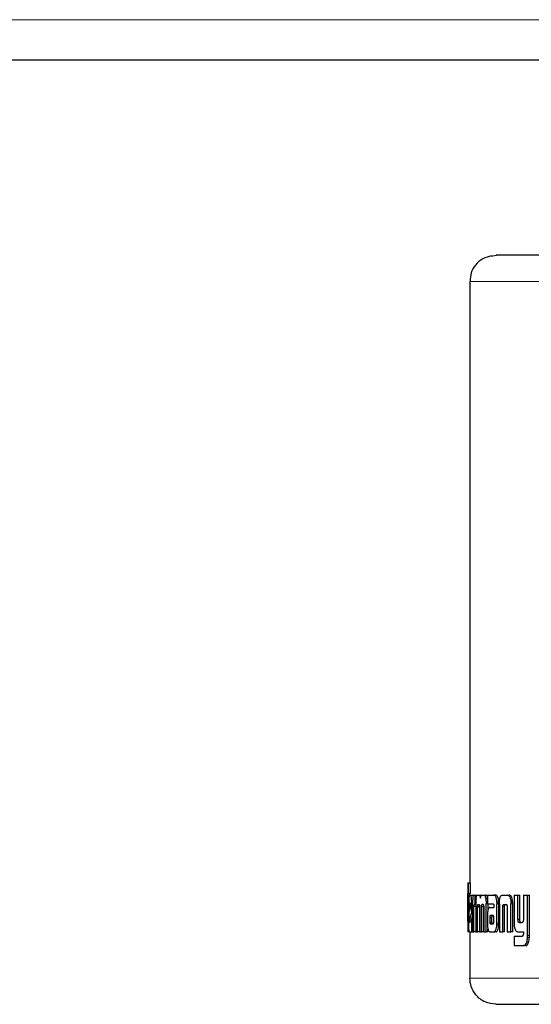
# Model space of a CAD drawing. Header units: millimetres. Extents: x 22 to 263, y 70 to 159.
# Tile 70 of 74: x 260.01 to 261.02, y 70.74 to 72.7. Entities that reach past the tile are written whole.
import ezdxf

# ---------------------------------------------------------------- set-up
doc = ezdxf.new("R2010")
doc.units = ezdxf.units.MM
doc.linetypes.add('PHANTOM', pattern=[12.7, 6.35, -1.27, 1.27, -1.27, 1.27, -1.27])

msp = doc.modelspace()

# ---------------------------------------------------------------- linework, layer by layer
at = {"color": 8, "linetype": 'PHANTOM', "lineweight": 18}
for p, q in [((232.4282, 72.7033), (262.5482, 72.7033)), ((260.9551, 72.2341), (260.9451, 72.2322)), ((260.9019, 72.1821), (261.2813, 72.1821)), ((260.9873, 70.9421), (260.9836, 70.9421)), ((260.8998, 70.9111), (260.8992, 70.9111)), ((260.9415, 70.9141), (260.9453, 70.9141)), ((260.9418, 70.9041), (260.9456, 70.9041)), ((260.9594, 70.9035), (260.9557, 70.9035)), ((261.0204, 70.8752), (261.0168, 70.8752)), ((261.0205, 70.8789), (261.0169, 70.8789)), ((261.0411, 70.7941), (260.9019, 70.7941))]:
    msp.add_line(p, q, dxfattribs=at)
at = {"color": 7, "linetype": 'Continuous', "lineweight": 25}
for p, q in [((232.4282, 72.6233), (262.5482, 72.6233)), ((260.9019, 72.1821), (260.9019, 70.9839)), ((260.8979, 70.9839), (260.8979, 70.9836)), ((260.8979, 70.9839), (260.8989, 70.9839)), ((260.8979, 70.9836), (260.8979, 70.8867)), ((260.8989, 70.9629), (260.8989, 70.9839)), ((260.8989, 70.9839), (260.9029, 70.9839)), ((260.9029, 70.9629), (260.9029, 70.9839)), ((260.8979, 70.9629), (260.8989, 70.9629)), ((260.8979, 70.9114), (260.8979, 70.9589)), ((260.9019, 70.9589), (260.8979, 70.9589)), ((260.9029, 70.9629), (260.8989, 70.9629)), ((260.901, 70.9596), (260.9036, 70.9596)), ((260.9036, 70.9596), (260.9076, 70.9596)), ((260.9078, 70.9595), (260.9076, 70.9596)), ((260.91, 70.9596), (260.9121, 70.9596)), ((260.9121, 70.9596), (260.916, 70.9596)), ((260.9121, 70.9596), (260.9121, 70.941)), ((260.917, 70.9596), (260.9199, 70.9596)), ((260.9199, 70.9596), (260.9238, 70.9596)), ((260.925, 70.9587), (260.9238, 70.9596)), ((260.9263, 70.9596), (260.9298, 70.9596)), ((260.9298, 70.9596), (260.9337, 70.9596)), ((260.937, 70.9596), (260.937, 70.9419)), ((260.937, 70.9596), (260.9496, 70.9596)), ((260.9496, 70.9596), (260.9534, 70.9596)), ((260.9544, 70.9593), (260.9506, 70.9593)), ((260.9669, 70.9596), (260.9766, 70.9596)), ((260.9766, 70.9596), (260.9803, 70.9596)), ((260.9898, 70.9596), (260.9898, 70.9049)), ((260.9898, 70.9596), (260.9977, 70.9596)), ((260.9977, 70.9107), (260.9977, 70.9596)), ((260.9977, 70.9596), (261.0013, 70.9596)), ((261.0013, 70.9107), (261.0013, 70.9596)), ((261.0084, 70.9596), (261.0084, 70.9095)), ((261.0084, 70.9596), (261.0169, 70.9596)), ((261.0169, 70.8789), (261.0169, 70.9596)), ((261.0169, 70.9596), (261.0205, 70.9596)), ((261.0205, 70.8789), (261.0205, 70.9596)), ((260.8983, 70.9424), (260.8983, 70.9116)), ((260.8983, 70.9424), (260.8992, 70.9424)), ((260.8992, 70.9111), (260.8992, 70.9424)), ((260.8998, 70.9423), (260.8998, 70.9036)), ((260.9031, 70.9433), (260.9016, 70.9433)), ((260.9073, 70.9423), (260.9056, 70.9423)), ((260.9056, 70.9248), (260.9056, 70.9423)), ((260.9073, 70.9408), (260.9073, 70.8863)), ((260.9121, 70.941), (260.9107, 70.941)), ((260.9138, 70.941), (260.9121, 70.941)), ((260.9138, 70.942), (260.9138, 70.8863)), ((260.9183, 70.941), (260.9201, 70.941)), ((260.9287, 70.9406), (260.9257, 70.9406)), ((260.9262, 70.941), (260.9282, 70.941)), ((260.937, 70.9519), (260.9336, 70.9519)), ((260.9342, 70.8863), (260.9342, 70.942)), ((260.937, 70.942), (260.9342, 70.942)), ((260.937, 70.9419), (260.9484, 70.9419)), ((260.9381, 70.9295), (260.9381, 70.942)), ((260.9496, 70.9391), (260.9496, 70.9381)), ((260.9556, 70.9456), (260.9594, 70.9456)), ((260.9557, 70.9035), (260.9557, 70.9424)), ((260.9595, 70.9424), (260.9557, 70.9424)), ((260.9594, 70.9035), (260.9595, 70.9424)), ((260.9607, 70.9421), (260.9607, 70.8863)), ((260.9695, 70.941), (260.9739, 70.941)), ((260.9871, 70.9455), (260.9835, 70.9455)), ((260.9835, 70.9455), (260.9836, 70.9421)), ((260.9836, 70.8863), (260.9836, 70.9421)), ((260.9873, 70.8863), (260.9873, 70.9421)), ((260.9011, 70.9383), (260.9011, 70.9275)), ((260.9011, 70.9383), (260.9036, 70.9383)), ((260.9011, 70.9275), (260.9036, 70.9364)), ((260.9012, 70.9095), (260.9056, 70.9248)), ((260.9036, 70.9364), (260.9036, 70.9382)), ((260.9073, 70.9248), (260.9056, 70.9248)), ((260.91, 70.8863), (260.91, 70.9371)), ((260.9138, 70.9371), (260.91, 70.9371)), ((260.9173, 70.8863), (260.9172, 70.9354)), ((260.921, 70.9354), (260.9172, 70.9354)), ((260.9212, 70.9367), (260.9173, 70.9367)), ((260.921, 70.9363), (260.921, 70.8863)), ((260.9251, 70.8863), (260.9251, 70.9363)), ((260.929, 70.9363), (260.9251, 70.9363)), ((260.929, 70.8863), (260.929, 70.9363)), ((260.9294, 70.9354), (260.9294, 70.8863)), ((260.9421, 70.9351), (260.9497, 70.9351)), ((260.9497, 70.9371), (260.9497, 70.9351)), ((260.9673, 70.8863), (260.9673, 70.937)), ((260.9711, 70.937), (260.9673, 70.937)), ((260.9711, 70.8863), (260.9711, 70.937)), ((260.9762, 70.9359), (260.9762, 70.8863)), ((260.8979, 70.9073), (260.8981, 70.9073)), ((260.9051, 70.9095), (260.9012, 70.9095)), ((260.9014, 70.9066), (260.9056, 70.9066)), ((260.9051, 70.9095), (260.9073, 70.9168)), ((260.9056, 70.8863), (260.9056, 70.9066)), ((260.9056, 70.9066), (260.9073, 70.9066)), ((260.937, 70.9178), (260.937, 70.9028)), ((260.9415, 70.9152), (260.9415, 70.9141)), ((260.9415, 70.9152), (260.9453, 70.9152)), ((260.9415, 70.9141), (260.9415, 70.9066)), ((260.9415, 70.9066), (260.9453, 70.9066)), ((260.9425, 70.9189), (260.9423, 70.9187)), ((260.9423, 70.9187), (260.9461, 70.9187)), ((260.9429, 70.9189), (260.9425, 70.9189)), ((260.9426, 70.9025), (260.9464, 70.9025)), ((260.948, 70.919), (260.9429, 70.9189)), ((260.9429, 70.9189), (260.9467, 70.9189)), ((260.9429, 70.9023), (260.9481, 70.9024)), ((260.9453, 70.9152), (260.9453, 70.9141)), ((260.9453, 70.9141), (260.9453, 70.9066)), ((260.9463, 70.9189), (260.9461, 70.9187)), ((260.9483, 70.9189), (260.9467, 70.9189)), ((260.9496, 70.9067), (260.9496, 70.9148)), ((260.9594, 70.9001), (260.9556, 70.9001)), ((261.0013, 70.9107), (260.9977, 70.9107)), ((260.9999, 70.9049), (261.0058, 70.9049)), ((260.8979, 70.8863), (260.8979, 70.8867)), ((260.8979, 70.8863), (260.8983, 70.8863)), ((260.901, 70.8863), (260.8983, 70.8863)), ((260.901, 70.8863), (260.9056, 70.8863)), ((260.9019, 70.8863), (260.9019, 70.7941)), ((260.9073, 70.8863), (260.9056, 70.8863)), ((260.9073, 70.8863), (260.91, 70.8863)), ((260.9138, 70.8863), (260.91, 70.8863)), ((260.9138, 70.8863), (260.9173, 70.8863)), ((260.921, 70.8863), (260.9173, 70.8863)), ((260.921, 70.8863), (260.9251, 70.8863)), ((260.929, 70.8863), (260.9251, 70.8863)), ((260.9294, 70.8863), (260.9342, 70.8863)), ((260.938, 70.8863), (260.9342, 70.8863)), ((260.938, 70.8863), (260.938, 70.8919)), ((260.9423, 70.8863), (260.9502, 70.8863)), ((260.954, 70.8863), (260.9502, 70.8863)), ((260.9607, 70.8863), (260.9673, 70.8863)), ((260.9711, 70.8863), (260.9673, 70.8863)), ((260.9762, 70.8863), (260.9836, 70.8863)), ((260.9873, 70.8863), (260.9836, 70.8863)), ((260.9977, 70.8863), (261.0084, 70.8863)), ((261.0084, 70.8863), (261.0084, 70.882)), ((260.9898, 70.8775), (260.9898, 70.8589)), ((260.9898, 70.8775), (261.006, 70.8775)), ((260.9898, 70.8589), (261.0088, 70.8589)), ((261.0124, 70.8589), (261.0088, 70.8589)), ((261.0141, 70.8593), (261.0106, 70.8593)), ((261.0124, 70.8589), (261.0141, 70.8593))]:
    msp.add_line(p, q, dxfattribs=at)
at = {"color": 7, "linetype": 'Continuous', "lineweight": 25, "flags": 128}
msp.add_lwpolyline([(260.9455, 72.2324), (260.9477, 72.2331), (260.9551, 72.2341)], dxfattribs=at)
at = {"color": 7, "linetype": 'Continuous', "lineweight": 25}
for points, knots in [([(261.3137, 72.2341), (261.2857, 72.2341), (261.2292, 72.2341), (261.1551, 72.2341), (261.09, 72.2341), (261.0364, 72.2341), (260.9954, 72.2341), (260.9681, 72.2341), (260.9533, 72.2341), (260.9545, 72.2341), (260.9551, 72.2341)], [0, 0, 0, 0, 0.121921, 0.246443, 0.372762, 0.5, 0.627237, 0.753556, 0.878079, 1, 1, 1, 1]), ([(260.9451, 72.2332), (260.9391, 72.2314), (260.9269, 72.228), (260.9125, 72.2152), (260.9033, 72.199), (260.9026, 72.1877), (260.9023, 72.1821)], [0, 0, 0, 0, 0.2460562, 0.4998039, 0.7534411, 1, 1, 1, 1]), ([(260.8979, 70.9589), (260.8979, 70.9595), (260.8979, 70.9606), (260.8979, 70.9619), (260.8979, 70.9627), (260.8979, 70.9628), (260.8979, 70.9629)], [0, 0, 0, 0, 0.336232, 0.550428, 0.765327, 1, 1, 1, 1]), ([(260.901, 70.9596), (260.9009, 70.9594), (260.9005, 70.9589), (260.9002, 70.9552), (260.8999, 70.9503), (260.8998, 70.9457), (260.8998, 70.943), (260.8998, 70.9423)], [0, 0, 0, 0, 0.242859, 0.487168, 0.701512, 0.91994, 1, 1, 1, 1]), ([(260.9019, 70.9596), (260.9019, 70.96), (260.9019, 70.9609), (260.9019, 70.9619), (260.9019, 70.9627), (260.9019, 70.9628), (260.9019, 70.9629)], [0, 0, 0, 0, 0.2507, 0.498206, 0.746801, 1, 1, 1, 1]), ([(260.9056, 70.9423), (260.9056, 70.9445), (260.9055, 70.9489), (260.9051, 70.9543), (260.9045, 70.9581), (260.904, 70.9595), (260.9037, 70.9596), (260.9036, 70.9596)], [0, 0, 0, 0, 0.242781, 0.486984, 0.700847, 0.92038, 1, 1, 1, 1]), ([(260.91, 70.9596), (260.9096, 70.9594), (260.9089, 70.9592), (260.9081, 70.9565), (260.9077, 70.953), (260.9073, 70.9476), (260.9073, 70.9434), (260.9073, 70.9408)], [0, 0, 0, 0, 0.266693, 0.429119, 0.592546, 0.740995, 1, 1, 1, 1]), ([(260.9142, 70.9519), (260.9145, 70.9537), (260.915, 70.957), (260.916, 70.9593), (260.9167, 70.9595), (260.917, 70.9596)], [0, 0, 0, 0, 0.4063261, 0.7245073, 1, 1, 1, 1]), ([(260.9199, 70.9596), (260.9204, 70.9594), (260.9213, 70.9592), (260.9224, 70.9567), (260.9228, 70.9545), (260.923, 70.9532), (260.923, 70.9531)], [0, 0, 0, 0, 0.483238, 0.7260445, 0.9700014, 1, 1, 1, 1]), ([(260.923, 70.9531), (260.9232, 70.9543), (260.9235, 70.9565), (260.9247, 70.9592), (260.9257, 70.9594), (260.9263, 70.9596)], [0, 0, 0, 0, 0.249453, 0.499552, 1, 1, 1, 1]), ([(260.9298, 70.9596), (260.9304, 70.9594), (260.9314, 70.9591), (260.9327, 70.9561), (260.9333, 70.9533), (260.9336, 70.9519)], [0, 0, 0, 0, 0.38568, 0.6921314, 1, 1, 1, 1]), ([(260.9374, 70.9519), (260.937, 70.9538), (260.9363, 70.9572), (260.9349, 70.9593), (260.934, 70.9595), (260.9337, 70.9596)], [0, 0, 0, 0, 0.4255641, 0.744477, 1, 1, 1, 1]), ([(260.9506, 70.9593), (260.9504, 70.9594), (260.9501, 70.9596), (260.9497, 70.9596), (260.9496, 70.9596)], [0, 0, 0, 0, 0.4998071, 1, 1, 1, 1]), ([(260.9556, 70.9456), (260.9554, 70.9477), (260.9551, 70.9512), (260.954, 70.9553), (260.9525, 70.9582), (260.9513, 70.9589), (260.9506, 70.9593)], [0, 0, 0, 0, 0.282959, 0.488454, 0.69369, 1, 1, 1, 1]), ([(260.9544, 70.9593), (260.9542, 70.9594), (260.9539, 70.9596), (260.9535, 70.9596), (260.9534, 70.9596)], [0, 0, 0, 0, 0.499989, 1, 1, 1, 1]), ([(260.9594, 70.9456), (260.9592, 70.9477), (260.9589, 70.9512), (260.9578, 70.9553), (260.9563, 70.9582), (260.9551, 70.9589), (260.9544, 70.9593)], [0, 0, 0, 0, 0.282872, 0.488504, 0.693894, 1, 1, 1, 1]), ([(260.9608, 70.9455), (260.9609, 70.9476), (260.9612, 70.9512), (260.9623, 70.9556), (260.9639, 70.9584), (260.9655, 70.9595), (260.9666, 70.9596), (260.9669, 70.9596)], [0, 0, 0, 0, 0.259956, 0.447451, 0.635328, 0.88086, 1, 1, 1, 1]), ([(260.9766, 70.9596), (260.9774, 70.9595), (260.9787, 70.9593), (260.9802, 70.9579), (260.9812, 70.9563), (260.9821, 70.9541), (260.983, 70.9506), (260.9833, 70.9475), (260.9835, 70.9455)], [0, 0, 0, 0, 0.250364, 0.375693, 0.500833, 0.622433, 0.750736, 1, 1, 1, 1]), ([(260.9871, 70.9455), (260.987, 70.9475), (260.9867, 70.9506), (260.9858, 70.9541), (260.9849, 70.9563), (260.9839, 70.9579), (260.9823, 70.9593), (260.9811, 70.9595), (260.9803, 70.9596)], [0, 0, 0, 0, 0.249743, 0.378208, 0.499838, 0.624898, 0.750022, 1, 1, 1, 1]), ([(260.9016, 70.9433), (260.9015, 70.9432), (260.9014, 70.9431), (260.9012, 70.9419), (260.9012, 70.9403), (260.9011, 70.9391), (260.9011, 70.9384), (260.9011, 70.9383)], [0, 0, 0, 0, 0.271902, 0.519321, 0.755408, 0.965056, 1, 1, 1, 1]), ([(260.9036, 70.9382), (260.9036, 70.9389), (260.9036, 70.9401), (260.9035, 70.9417), (260.9034, 70.9426), (260.9033, 70.9432), (260.9032, 70.9433), (260.9031, 70.9433)], [0, 0, 0, 0, 0.273295, 0.436197, 0.600463, 0.749612, 1, 1, 1, 1]), ([(260.9107, 70.941), (260.9106, 70.9409), (260.9104, 70.9407), (260.9102, 70.9399), (260.91, 70.9388), (260.91, 70.9379), (260.91, 70.9373), (260.91, 70.9371)], [0, 0, 0, 0, 0.27885, 0.561692, 0.735008, 0.908852, 1, 1, 1, 1]), ([(260.9142, 70.9519), (260.9141, 70.9507), (260.9139, 70.9485), (260.9138, 70.9451), (260.9138, 70.943), (260.9138, 70.942)], [0, 0, 0, 0, 0.395702, 0.694734, 1, 1, 1, 1]), ([(260.9173, 70.9367), (260.9173, 70.9375), (260.9174, 70.9389), (260.9177, 70.9402), (260.9179, 70.9409), (260.9182, 70.941), (260.9183, 70.941)], [0, 0, 0, 0, 0.369121, 0.567853, 0.766434, 1, 1, 1, 1]), ([(260.9201, 70.941), (260.9203, 70.9408), (260.9205, 70.9404), (260.9208, 70.9393), (260.9209, 70.9381), (260.921, 70.937), (260.921, 70.9364), (260.921, 70.9363)], [0, 0, 0, 0, 0.326418, 0.527569, 0.728877, 0.941263, 1, 1, 1, 1]), ([(260.9251, 70.9363), (260.9251, 70.937), (260.9251, 70.9381), (260.9253, 70.9395), (260.9255, 70.9402), (260.9257, 70.9405), (260.9257, 70.9406)], [0, 0, 0, 0, 0.369287, 0.61521, 0.860705, 1, 1, 1, 1]), ([(260.9257, 70.9406), (260.9258, 70.9407), (260.9259, 70.9408), (260.926, 70.9409), (260.9261, 70.941), (260.9262, 70.941)], [0, 0, 0, 0, 0.3375634, 0.6674281, 1, 1, 1, 1]), ([(260.9282, 70.941), (260.9283, 70.941), (260.9285, 70.9409), (260.9288, 70.9406), (260.929, 70.9399), (260.9291, 70.9396)], [0, 0, 0, 0, 0.344361, 0.69247, 1, 1, 1, 1]), ([(260.929, 70.9363), (260.929, 70.937), (260.929, 70.938), (260.9291, 70.9388), (260.9292, 70.9391)], [0, 0, 0, 0, 0.66842, 1, 1, 1, 1]), ([(260.9291, 70.9396), (260.9292, 70.9392), (260.9294, 70.9382), (260.9294, 70.9367), (260.9294, 70.9357), (260.9294, 70.9354)], [0, 0, 0, 0, 0.3649146, 0.8119388, 1, 1, 1, 1]), ([(260.9336, 70.9519), (260.9338, 70.9503), (260.9341, 70.948), (260.9342, 70.9446), (260.9342, 70.9428), (260.9342, 70.942)], [0, 0, 0, 0, 0.499141, 0.749503, 1, 1, 1, 1]), ([(260.9484, 70.9419), (260.9485, 70.9419), (260.9488, 70.9417), (260.9492, 70.9412), (260.9494, 70.9405), (260.9496, 70.9398), (260.9496, 70.9393), (260.9496, 70.9391)], [0, 0, 0, 0, 0.265163, 0.532123, 0.718746, 0.867168, 1, 1, 1, 1]), ([(260.9556, 70.9456), (260.9556, 70.9453), (260.9557, 70.9446), (260.9557, 70.9435), (260.9557, 70.9428), (260.9557, 70.9424)], [0, 0, 0, 0, 0.308595, 0.616964, 1, 1, 1, 1]), ([(260.9595, 70.9424), (260.9594, 70.9427), (260.9594, 70.9434), (260.9594, 70.9445), (260.9594, 70.9452), (260.9594, 70.9456)], [0, 0, 0, 0, 0.308369, 0.616721, 1, 1, 1, 1]), ([(260.9607, 70.9421), (260.9607, 70.9424), (260.9607, 70.9431), (260.9607, 70.9442), (260.9607, 70.945), (260.9608, 70.9455)], [0, 0, 0, 0, 0.2920535, 0.5842066, 1, 1, 1, 1]), ([(260.9673, 70.937), (260.9674, 70.9376), (260.9675, 70.9386), (260.9678, 70.9398), (260.9684, 70.9406), (260.9689, 70.941), (260.9694, 70.941), (260.9695, 70.941)], [0, 0, 0, 0, 0.237919, 0.403511, 0.56789, 0.841416, 1, 1, 1, 1]), ([(260.9711, 70.937), (260.9711, 70.9376), (260.9712, 70.9387), (260.9716, 70.9399), (260.9721, 70.9407), (260.9727, 70.941), (260.9731, 70.941), (260.9732, 70.941)], [0, 0, 0, 0, 0.250042, 0.416721, 0.581989, 0.859695, 1, 1, 1, 1]), ([(260.9739, 70.941), (260.9741, 70.941), (260.9746, 70.9409), (260.9753, 70.9404), (260.9758, 70.9394), (260.9761, 70.9382), (260.9761, 70.9373), (260.9762, 70.937)], [0, 0, 0, 0, 0.247671, 0.497688, 0.672709, 0.848181, 1, 1, 1, 1]), ([(260.9873, 70.9421), (260.9872, 70.9424), (260.9872, 70.9431), (260.9872, 70.9442), (260.9872, 70.945), (260.9871, 70.9455)], [0, 0, 0, 0, 0.2919122, 0.5838297, 1, 1, 1, 1]), ([(260.9172, 70.9354), (260.9172, 70.9356), (260.9172, 70.9358), (260.9173, 70.9362), (260.9173, 70.9365), (260.9173, 70.9367)], [0, 0, 0, 0, 0.259883, 0.519268, 1, 1, 1, 1]), ([(260.9421, 70.9351), (260.9413, 70.9349), (260.94, 70.9346), (260.9384, 70.9315), (260.9375, 70.9276), (260.937, 70.9229), (260.937, 70.9195), (260.937, 70.9178)], [0, 0, 0, 0, 0.288809, 0.46763, 0.646811, 0.81601, 1, 1, 1, 1]), ([(260.9496, 70.9381), (260.9496, 70.938), (260.9496, 70.9378), (260.9497, 70.9374), (260.9497, 70.9372), (260.9497, 70.9371)], [0, 0, 0, 0, 0.359444, 0.677569, 1, 1, 1, 1]), ([(260.9762, 70.937), (260.9762, 70.9368), (260.9762, 70.9366), (260.9762, 70.9362), (260.9762, 70.936), (260.9762, 70.9359)], [0, 0, 0, 0, 0.3570095, 0.6756633, 1, 1, 1, 1]), ([(260.8979, 70.9099), (260.8979, 70.91), (260.8979, 70.9104), (260.8979, 70.9109), (260.8979, 70.9112), (260.8979, 70.9114)], [0, 0, 0, 0, 0.335208, 0.666623, 1, 1, 1, 1]), ([(260.8979, 70.9073), (260.8979, 70.9074), (260.8979, 70.9077), (260.8979, 70.9085), (260.8979, 70.9094), (260.8979, 70.9099)], [0, 0, 0, 0, 0.335083, 0.673356, 1, 1, 1, 1]), ([(260.8983, 70.9116), (260.8983, 70.9108), (260.8983, 70.9096), (260.8983, 70.9083), (260.8982, 70.9075), (260.8982, 70.9073), (260.8982, 70.9073), (260.8981, 70.9073)], [0, 0, 0, 0, 0.275873, 0.404887, 0.533723, 0.866549, 1, 1, 1, 1]), ([(260.8991, 70.8978), (260.8991, 70.8989), (260.8991, 70.901), (260.8992, 70.9055), (260.8992, 70.9089), (260.8992, 70.9111)], [0, 0, 0, 0, 0.259645, 0.509331, 1, 1, 1, 1]), ([(260.901, 70.8863), (260.9009, 70.8865), (260.9005, 70.887), (260.9001, 70.8908), (260.8999, 70.8957), (260.8998, 70.9002), (260.8998, 70.9029), (260.8998, 70.9036)], [0, 0, 0, 0, 0.246546, 0.494885, 0.706894, 0.924836, 1, 1, 1, 1]), ([(260.9014, 70.9066), (260.9014, 70.9067), (260.9013, 70.9067), (260.9012, 70.9072), (260.9012, 70.9076), (260.9012, 70.9084), (260.9012, 70.9091), (260.9012, 70.9095)], [0, 0, 0, 0, 0.368787, 0.510072, 0.608738, 0.738411, 1, 1, 1, 1]), ([(260.9054, 70.9066), (260.9054, 70.9067), (260.9053, 70.9067), (260.9052, 70.907), (260.9052, 70.9073), (260.9052, 70.9081), (260.9051, 70.9089), (260.9051, 70.9095)], [0, 0, 0, 0, 0.28996, 0.427071, 0.537163, 0.648334, 1, 1, 1, 1]), ([(260.937, 70.9028), (260.937, 70.9025), (260.937, 70.9018), (260.937, 70.9007), (260.937, 70.9), (260.937, 70.8996)], [0, 0, 0, 0, 0.304928, 0.609921, 1, 1, 1, 1]), ([(260.9423, 70.9187), (260.9422, 70.9187), (260.942, 70.9186), (260.9418, 70.918), (260.9416, 70.917), (260.9415, 70.9161), (260.9415, 70.9154), (260.9415, 70.9152)], [0, 0, 0, 0, 0.21659, 0.399935, 0.583062, 0.901236, 1, 1, 1, 1]), ([(260.9415, 70.9066), (260.9415, 70.9062), (260.9415, 70.9055), (260.9416, 70.9046), (260.9417, 70.9042), (260.9418, 70.9041)], [0, 0, 0, 0, 0.394687, 0.861054, 1, 1, 1, 1]), ([(260.9418, 70.9041), (260.9419, 70.9037), (260.942, 70.9031), (260.9423, 70.9027), (260.9425, 70.9026), (260.9426, 70.9025)], [0, 0, 0, 0, 0.467572, 0.730541, 1, 1, 1, 1]), ([(260.9426, 70.9025), (260.9426, 70.9025), (260.9427, 70.9024), (260.9428, 70.9024), (260.9429, 70.9023), (260.9429, 70.9023)], [0, 0, 0, 0, 0.360548, 0.678043, 1, 1, 1, 1]), ([(260.9461, 70.9187), (260.946, 70.9187), (260.9458, 70.9186), (260.9456, 70.918), (260.9454, 70.9171), (260.9453, 70.9161), (260.9453, 70.9154), (260.9453, 70.9152)], [0, 0, 0, 0, 0.215672, 0.398723, 0.581468, 0.899968, 1, 1, 1, 1]), ([(260.9453, 70.9066), (260.9453, 70.9063), (260.9453, 70.9057), (260.9454, 70.9049), (260.9455, 70.9044), (260.9456, 70.9041)], [0, 0, 0, 0, 0.337404, 0.597297, 1, 1, 1, 1]), ([(260.9456, 70.9041), (260.9457, 70.9039), (260.9458, 70.9032), (260.9461, 70.9028), (260.9463, 70.9026), (260.9464, 70.9025)], [0, 0, 0, 0, 0.304652, 0.72663, 1, 1, 1, 1]), ([(260.9488, 70.9185), (260.9487, 70.9186), (260.9485, 70.9189), (260.9483, 70.919), (260.9481, 70.919), (260.948, 70.919)], [0, 0, 0, 0, 0.435933, 0.716437, 1, 1, 1, 1]), ([(260.9481, 70.9024), (260.9482, 70.9025), (260.9485, 70.9025), (260.9489, 70.9029), (260.9492, 70.9035), (260.9493, 70.9038)], [0, 0, 0, 0, 0.3403323, 0.6827079, 1, 1, 1, 1]), ([(260.9496, 70.9148), (260.9496, 70.9152), (260.9496, 70.9159), (260.9495, 70.9167), (260.9494, 70.9173), (260.9491, 70.9179), (260.9489, 70.9182), (260.9488, 70.9185)], [0, 0, 0, 0, 0.263247, 0.410928, 0.514937, 0.737422, 1, 1, 1, 1]), ([(260.9493, 70.9038), (260.9493, 70.9041), (260.9495, 70.9047), (260.9496, 70.9057), (260.9496, 70.9063), (260.9496, 70.9067)], [0, 0, 0, 0, 0.332391, 0.667321, 1, 1, 1, 1]), ([(260.9502, 70.8863), (260.9509, 70.8865), (260.9523, 70.8869), (260.954, 70.8904), (260.9551, 70.8948), (260.9554, 70.8984), (260.9556, 70.9001)], [0, 0, 0, 0, 0.296796, 0.534192, 0.771632, 1, 1, 1, 1]), ([(260.954, 70.8863), (260.9547, 70.8865), (260.9561, 70.8869), (260.9577, 70.8904), (260.9589, 70.8948), (260.9592, 70.8984), (260.9594, 70.9001)], [0, 0, 0, 0, 0.2954743, 0.5325777, 0.7697412, 1, 1, 1, 1]), ([(260.9556, 70.9001), (260.9556, 70.9004), (260.9556, 70.9011), (260.9557, 70.9022), (260.9557, 70.903), (260.9557, 70.9035)], [0, 0, 0, 0, 0.294891, 0.589891, 1, 1, 1, 1]), ([(260.9594, 70.9001), (260.9594, 70.9004), (260.9594, 70.9011), (260.9594, 70.9022), (260.9594, 70.903), (260.9594, 70.9035)], [0, 0, 0, 0, 0.291968, 0.584038, 1, 1, 1, 1]), ([(260.9898, 70.9049), (260.9898, 70.9035), (260.9899, 70.9011), (260.9902, 70.8976), (260.9906, 70.8956), (260.9909, 70.8946)], [0, 0, 0, 0, 0.376268, 0.681007, 1, 1, 1, 1]), ([(260.9999, 70.9049), (260.9996, 70.9049), (260.9991, 70.905), (260.9985, 70.9058), (260.998, 70.9069), (260.9978, 70.9087), (260.9978, 70.91), (260.9977, 70.9107)], [0, 0, 0, 0, 0.231582, 0.386843, 0.542811, 0.744835, 1, 1, 1, 1]), ([(261.0035, 70.9049), (261.0032, 70.9049), (261.0027, 70.905), (261.0021, 70.9058), (261.0017, 70.9069), (261.0014, 70.9086), (261.0014, 70.91), (261.0013, 70.9107)], [0, 0, 0, 0, 0.226047, 0.381998, 0.538468, 0.738067, 1, 1, 1, 1]), ([(261.0063, 70.905), (261.0062, 70.905), (261.0061, 70.9049), (261.0059, 70.9049), (261.0058, 70.9049), (261.0058, 70.9049)], [0, 0, 0, 0, 0.359541, 0.678923, 1, 1, 1, 1]), ([(261.0084, 70.9095), (261.0083, 70.9089), (261.0082, 70.9077), (261.0077, 70.9063), (261.0071, 70.9054), (261.0066, 70.9052), (261.0063, 70.905)], [0, 0, 0, 0, 0.292488, 0.511547, 0.731196, 1, 1, 1, 1]), ([(260.8983, 70.8863), (260.8984, 70.8864), (260.8985, 70.8866), (260.8988, 70.8891), (260.8989, 70.893), (260.899, 70.8962), (260.8991, 70.8978)], [0, 0, 0, 0, 0.33121, 0.55447, 0.778898, 1, 1, 1, 1]), ([(260.937, 70.8996), (260.9372, 70.8973), (260.9375, 70.8934), (260.9386, 70.8894), (260.9401, 70.8869), (260.9414, 70.8864), (260.9422, 70.8863), (260.9423, 70.8863)], [0, 0, 0, 0, 0.281015, 0.468274, 0.654651, 0.95899, 1, 1, 1, 1]), ([(260.9909, 70.8946), (260.9916, 70.8924), (260.9928, 70.8887), (260.9954, 70.8865), (260.9969, 70.8864), (260.9977, 70.8863)], [0, 0, 0, 0, 0.432499, 0.722613, 1, 1, 1, 1]), ([(261.0084, 70.882), (261.0083, 70.8813), (261.0082, 70.8802), (261.0077, 70.8788), (261.0071, 70.878), (261.0067, 70.8778), (261.0065, 70.8777)], [0, 0, 0, 0, 0.316319, 0.554876, 0.793019, 1, 1, 1, 1]), ([(261.0065, 70.8777), (261.0064, 70.8776), (261.0063, 70.8776), (261.0061, 70.8775), (261.006, 70.8775), (261.006, 70.8775)], [0, 0, 0, 0, 0.355607, 0.675344, 1, 1, 1, 1]), ([(261.0106, 70.8593), (261.0116, 70.8601), (261.0134, 70.8613), (261.0153, 70.8656), (261.0164, 70.8702), (261.0167, 70.8736), (261.0168, 70.8752)], [0, 0, 0, 0, 0.315379, 0.54559, 0.774793, 1, 1, 1, 1]), ([(261.0141, 70.8593), (261.0152, 70.8601), (261.017, 70.8613), (261.0189, 70.8656), (261.0199, 70.8702), (261.0202, 70.8736), (261.0204, 70.8752)], [0, 0, 0, 0, 0.314524, 0.544763, 0.773938, 1, 1, 1, 1]), ([(261.0168, 70.8752), (261.0169, 70.8755), (261.0169, 70.8762), (261.0169, 70.8774), (261.0169, 70.8783), (261.0169, 70.8789)], [0, 0, 0, 0, 0.2751481, 0.550425, 1, 1, 1, 1]), ([(261.0204, 70.8752), (261.0204, 70.8755), (261.0204, 70.8762), (261.0205, 70.8774), (261.0205, 70.8783), (261.0205, 70.8789)], [0, 0, 0, 0, 0.2724177, 0.5449574, 1, 1, 1, 1]), ([(261.0088, 70.8589), (261.009, 70.8589), (261.0093, 70.8589), (261.0099, 70.859), (261.0103, 70.8592), (261.0106, 70.8593)], [0, 0, 0, 0, 0.260058, 0.520339, 1, 1, 1, 1]), ([(260.9539, 70.742), (260.9466, 70.7429), (260.9312, 70.7448), (260.9137, 70.7589), (260.9036, 70.7764), (260.9024, 70.7883), (260.9019, 70.7941)], [0, 0, 0, 0, 0.270262, 0.56243, 0.789738, 1, 1, 1, 1]), ([(260.9539, 70.742), (260.9553, 70.742), (260.9582, 70.742), (260.9815, 70.742), (261.0184, 70.742), (261.0713, 70.742), (261.1142, 70.742), (261.1423, 70.742), (261.1446, 70.742)], [0, 0, 0, 0, 0.193178, 0.389373, 0.587371, 0.785657, 0.982568, 1, 1, 1, 1])]:
    msp.add_open_spline(points, degree=3, knots=knots, dxfattribs=at)

doc.saveas('drawing.dxf')
